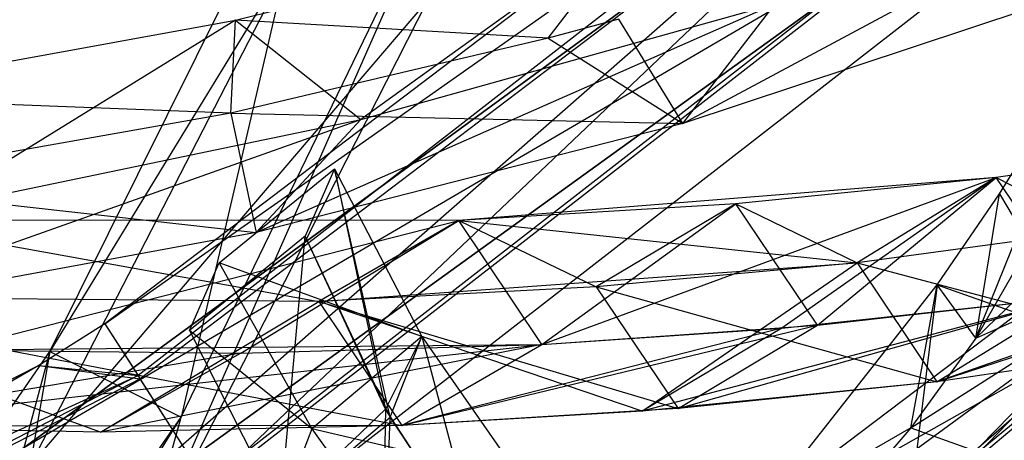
# Model space of a CAD drawing. Extents: x 5.4 to 34.8, y -14.7 to 14.7.
# Tile 110 of 251: x 26.8 to 28.6, y -11 to -10.2. Entities that reach past the tile are written whole.
import ezdxf

# ---------------------------------------------------------------- set-up
doc = ezdxf.new("R2010")
doc.units = 0
doc.header["$LTSCALE"] = 2.54
doc.layers.get('0').update_dxf_attribs({"color": 13, "linetype": 'CONTINUOUS'})

# ---------------------------------------------------------------- blocks, each defined once
blk = doc.blocks.new('BOHO_S_PM_7777_STL')
at = {"color": 0}
for p, q in [((26.9954, -10.7525, 2.1618), (28.9314, -9.3889, 1.9575)), ((26.9954, -10.7525, 2.1618), (28.9314, -9.3889, 1.9575)), ((28.9314, -9.3889, 1.9575), (27.0562, -10.8478, 1.9575)), ((28.9314, -9.3889, 1.9575), (27.0562, -10.8478, 1.9575)), ((28.6418, -9.5012, 2.1618), (26.9954, -10.7525, 2.1618)), ((28.6418, -9.5012, 2.1618), (26.9954, -10.7525, 2.1618)), ((29.0911, -9.5591, 1.9533), (27.1819, -11.0444, 1.9533)), ((29.0911, -9.5591, 1.9533), (27.1819, -11.0444, 1.9533)), ((27.1859, -11.0506, 2.3575), (29.0962, -9.5645, 2.3575)), ((27.1859, -11.0506, 2.3575), (29.0962, -9.5645, 2.3575)), ((28.7222, -9.5908, 2.3618), (27.0602, -10.854, 2.3618)), ((28.7222, -9.5908, 2.3618), (27.0602, -10.854, 2.3618)), ((27.1859, -11.0506, 2.3575), (28.7222, -9.5908, 2.3618)), ((27.1859, -11.0506, 2.3575), (28.7222, -9.5908, 2.3618)), ((27.2468, -11.1458, 2.1533), (29.1735, -9.6469, 2.1533)), ((27.2468, -11.1458, 2.1533), (29.1735, -9.6469, 2.1533)), ((28.5606, -9.7256, 15.0829), (26.8447, -10.9819, 15.0829)), ((26.8447, -10.9819, 15.0829), (28.5606, -9.7256, 14.8829)), ((28.5606, -9.7256, 14.8829), (26.8447, -10.9819, 14.8829)), ((26.8447, -10.9819, 15.0829), (28.5606, -9.7256, 14.8829)), ((28.5606, -9.7256, 15.0829), (26.8447, -10.9819, 15.0829)), ((28.5606, -9.7256, 14.8829), (26.8447, -10.9819, 14.8829)), ((26.9018, -11.1813, 15.0829), (28.5606, -9.7256, 15.0829)), ((26.9018, -11.1813, 15.0829), (28.5606, -9.7256, 15.0829)), ((26.8945, -10.8037, 3.3265), (27.4009, -9.7819, 1.8312)), ((26.8945, -10.8037, 3.3265), (27.4009, -9.7819, 1.8312)), ((27.4009, -9.7819, 1.8312), (27.1351, -10.9241, 3.1935)), ((27.4009, -9.7819, 1.8312), (27.1351, -10.9241, 3.1935)), ((27.0618, -11.1931, 3.3043), (27.6405, -9.88, 1.6796)), ((27.0618, -11.1931, 3.3043), (27.6405, -9.88, 1.6796)), ((27.1351, -10.9241, 3.1935), (27.6405, -9.88, 1.6796)), ((27.1351, -10.9241, 3.1935), (27.6405, -9.88, 1.6796)), ((29.1084, -9.8802, 4.8168), (28.5936, -10.7791, 6.324)), ((29.1084, -9.8802, 4.8168), (28.5936, -10.7791, 6.324)), ((28.0561, -10.3849, 15.165), (28.9461, -9.9072, 14.4715)), ((28.0561, -10.3849, 15.165), (28.9461, -9.9072, 14.4715)), ((28.6076, -9.9489, 14.8829), (26.8447, -10.9819, 14.8829)), ((28.6076, -9.9489, 14.8829), (26.8447, -10.9819, 14.8829)), ((26.9018, -11.1813, 15.0829), (28.6076, -9.9489, 15.0829)), ((28.6076, -9.9489, 14.8829), (26.9018, -11.1813, 14.8829)), ((28.6076, -9.9489, 14.8829), (26.9018, -11.1813, 14.8829)), ((28.6076, -9.9489, 14.8829), (26.9018, -11.1813, 15.0829)), ((28.6076, -9.9489, 14.8829), (26.9018, -11.1813, 15.0829)), ((26.9018, -11.1813, 15.0829), (28.6076, -9.9489, 15.0829)), ((27.235, -10.1953, 15.5429), (27.9777, -10.0082, 14.9865)), ((27.235, -10.1953, 15.5429), (27.9777, -10.0082, 14.9865)), ((27.9777, -10.0082, 14.9865), (27.4648, -10.3777, 15.605)), ((27.9777, -10.0082, 14.9865), (27.4648, -10.3777, 15.605)), ((27.8086, -10.2282, 15.1004), (27.9777, -10.0082, 14.9865)), ((27.8086, -10.2282, 15.1004), (27.9777, -10.0082, 14.9865)), ((27.3476, -10.061, 1.9274), (26.8578, -11.013, 3.3417)), ((27.3476, -10.061, 1.9274), (26.8578, -11.013, 3.3417)), ((27.3476, -10.061, 1.9274), (26.8945, -10.8037, 3.3265)), ((27.3476, -10.061, 1.9274), (26.8945, -10.8037, 3.3265)), ((28.5936, -10.7791, 6.324), (29.3168, -10.0791, 4.9012)), ((28.5936, -10.7791, 6.324), (29.3168, -10.0791, 4.9012)), ((28.8013, -10.1373, 14.5983), (28.0561, -10.3849, 15.165)), ((28.8013, -10.1373, 14.5983), (28.0561, -10.3849, 15.165)), ((27.5872, -10.1591, 1.7759), (26.8578, -11.013, 3.3417)), ((27.5872, -10.1591, 1.7759), (26.8578, -11.013, 3.3417)), ((27.5872, -10.1591, 1.7759), (27.0618, -11.1931, 3.3043)), ((27.5872, -10.1591, 1.7759), (27.0618, -11.1931, 3.3043)), ((27.2729, -10.5853, 15.7051), (28.2252, -10.1649, 15.0511)), ((27.2729, -10.5853, 15.7051), (28.2252, -10.1649, 15.0511)), ((27.4648, -10.3777, 15.605), (28.2252, -10.1649, 15.0511)), ((27.4648, -10.3777, 15.605), (28.2252, -10.1649, 15.0511)), ((28.0561, -10.3849, 15.165), (28.2252, -10.1649, 15.0511)), ((28.0561, -10.3849, 15.165), (28.2252, -10.1649, 15.0511)), ((26.462, -10.336, 16.0784), (27.235, -10.1953, 15.5429)), ((26.462, -10.336, 16.0784), (27.235, -10.1953, 15.5429)), ((27.235, -10.1953, 15.5429), (26.6717, -10.5427, 16.135)), ((27.235, -10.1953, 15.5429), (26.6717, -10.5427, 16.135)), ((27.2263, -10.3661, 15.5171), (27.235, -10.1953, 15.5429)), ((27.2263, -10.3661, 15.5171), (27.235, -10.1953, 15.5429)), ((27.8086, -10.2282, 15.1004), (27.235, -10.1953, 15.5429)), ((27.8086, -10.2282, 15.1004), (27.235, -10.1953, 15.5429)), ((27.235, -10.1953, 15.5429), (27.4648, -10.3777, 15.605)), ((27.235, -10.1953, 15.5429), (27.4648, -10.3777, 15.605)), ((27.9384, -10.193, 15.0037), (27.8086, -10.2282, 15.1004)), ((27.9384, -10.193, 15.0037), (27.8086, -10.2282, 15.1004)), ((28.0561, -10.3849, 15.165), (27.9384, -10.193, 15.0037)), ((28.0561, -10.3849, 15.165), (27.9384, -10.193, 15.0037)), ((28.5621, -11.0278, 12.3618), (29.5166, -10.2269, 12.3618)), ((28.5621, -11.0278, 12.3618), (29.5166, -10.2269, 12.3618)), ((28.5936, -10.7791, 6.324), (28.8182, -10.2209, 5.6867)), ((28.5936, -10.7791, 6.324), (28.8182, -10.2209, 5.6867)), ((28.6371, -10.514, 6.1903), (28.8182, -10.2209, 5.6867)), ((28.6371, -10.514, 6.1903), (28.8182, -10.2209, 5.6867)), ((27.8086, -10.2282, 15.1004), (27.2263, -10.3661, 15.5171)), ((27.8086, -10.2282, 15.1004), (27.2263, -10.3661, 15.5171)), ((29.3201, -10.2427, 12.1618), (27.4753, -11.6382, 12.1618)), ((29.3201, -10.2427, 12.1618), (27.4753, -11.6382, 12.1618)), ((27.8086, -10.2282, 15.1004), (28.0561, -10.3849, 15.165)), ((27.8086, -10.2282, 15.1004), (28.0561, -10.3849, 15.165)), ((29.3201, -10.2427, 12.1618), (28.5576, -11.022, 11.9575)), ((29.3201, -10.2427, 12.1618), (28.5576, -11.022, 11.9575)), ((29.3201, -10.2427, 12.1618), (28.5621, -11.0278, 12.3618)), ((29.3201, -10.2427, 12.1618), (28.5621, -11.0278, 12.3618)), ((29.3956, -10.3268, 11.9575), (28.5576, -11.022, 11.9575)), ((29.3956, -10.3268, 11.9575), (28.5576, -11.022, 11.9575)), ((27.2263, -10.3661, 15.5171), (26.462, -10.336, 16.0784)), ((27.2263, -10.3661, 15.5171), (26.462, -10.336, 16.0784)), ((27.2263, -10.3661, 15.5171), (26.4876, -10.4965, 16.0113)), ((27.2263, -10.3661, 15.5171), (26.4876, -10.4965, 16.0113)), ((27.2263, -10.3661, 15.5171), (27.2729, -10.5853, 15.7051)), ((27.2263, -10.3661, 15.5171), (27.2729, -10.5853, 15.7051)), ((27.2263, -10.3661, 15.5171), (28.0561, -10.3849, 15.165)), ((27.2263, -10.3661, 15.5171), (28.0561, -10.3849, 15.165)), ((26.4584, -10.7353, 16.2209), (27.4648, -10.3777, 15.605)), ((26.4584, -10.7353, 16.2209), (27.4648, -10.3777, 15.605)), ((26.6717, -10.5427, 16.135), (27.4648, -10.3777, 15.605)), ((26.6717, -10.5427, 16.135), (27.4648, -10.3777, 15.605)), ((27.2729, -10.5853, 15.7051), (27.4648, -10.3777, 15.605)), ((27.2729, -10.5853, 15.7051), (27.4648, -10.3777, 15.605)), ((28.0561, -10.3849, 15.165), (27.2729, -10.5853, 15.7051)), ((28.0561, -10.3849, 15.165), (27.2729, -10.5853, 15.7051)), ((29.0724, -10.4207, 12.7447), (28.6312, -10.484, 13.3765)), ((29.0724, -10.4207, 12.7447), (28.6312, -10.484, 13.3765)), ((27.3525, -11.8114, 4.4547), (29.198, -10.4602, 4.4547)), ((27.3525, -11.8114, 4.6547), (29.198, -10.4602, 4.4547)), ((27.3525, -11.8114, 4.4547), (29.198, -10.4602, 4.4547)), ((27.3525, -11.8114, 4.6547), (29.198, -10.4602, 4.4547)), ((27.3525, -11.8114, 4.6547), (29.198, -10.4602, 4.6547)), ((27.3525, -11.8114, 4.6547), (29.198, -10.4602, 4.6547)), ((27.406, -12.0129, 4.6547), (29.198, -10.4602, 4.6547)), ((27.406, -12.0129, 4.6547), (29.198, -10.4602, 4.6547)), ((27.2047, -10.641, 1.9921), (27.4166, -10.4678, 1.8693)), ((27.2047, -10.641, 1.9921), (27.4166, -10.4678, 1.8693)), ((27.4166, -10.4678, 1.8693), (27.3627, -10.5917, 1.6015)), ((27.4166, -10.4678, 1.8693), (27.3627, -10.5917, 1.6015)), ((27.4166, -10.4678, 1.8693), (27.3627, -10.5917, 1.6015)), ((27.5189, -10.9242, 2.2784), (27.4166, -10.4678, 1.8693)), ((27.4166, -10.4678, 1.8693), (27.577, -10.7763, 2.5329)), ((27.5189, -10.9242, 2.2784), (27.4166, -10.4678, 1.8693)), ((27.4166, -10.4678, 1.8693), (27.577, -10.7763, 2.5329)), ((27.4166, -10.4678, 1.8693), (27.5105, -10.9097, 2.2453)), ((27.4166, -10.4678, 1.8693), (27.5105, -10.9097, 2.2453)), ((27.4166, -10.4678, 1.8693), (27.577, -10.7763, 2.5329)), ((26.4876, -10.4965, 16.0113), (27.2729, -10.5853, 15.7051)), ((26.4876, -10.4965, 16.0113), (27.2729, -10.5853, 15.7051)), ((28.6312, -10.484, 13.3765), (27.6448, -10.563, 14.5611)), ((28.6312, -10.484, 13.3765), (27.6448, -10.563, 14.5611)), ((27.797, -10.7908, 14.4388), (28.6312, -10.484, 13.3765)), ((27.797, -10.7908, 14.4388), (28.6312, -10.484, 13.3765)), ((28.6312, -10.484, 13.3765), (28.1531, -10.5323, 13.9815)), ((28.6312, -10.484, 13.3765), (28.1531, -10.5323, 13.9815)), ((28.6312, -10.484, 13.3765), (28.2373, -10.761, 13.9285)), ((28.6312, -10.484, 13.3765), (28.2373, -10.761, 13.9285)), ((28.3032, -10.7553, 13.8482), (28.6312, -10.484, 13.3765)), ((28.3032, -10.7553, 13.8482), (28.6312, -10.484, 13.3765)), ((28.6312, -10.484, 13.3765), (28.376, -10.6405, 13.3555)), ((28.6312, -10.484, 13.3765), (28.376, -10.6405, 13.3555)), ((28.6312, -10.484, 13.3765), (28.376, -10.6405, 13.3555)), ((28.7771, -10.7026, 13.2319), (28.6312, -10.484, 13.3765)), ((28.7771, -10.7026, 13.2319), (28.6312, -10.484, 13.3765)), ((28.6312, -10.484, 13.3765), (28.8187, -10.5807, 12.7379)), ((28.6312, -10.484, 13.3765), (28.8187, -10.5807, 12.7379)), ((28.7771, -10.7026, 13.2319), (28.6312, -10.484, 13.3765)), ((28.5229, -10.681, 6.4872), (28.6371, -10.514, 6.1903)), ((28.5229, -10.681, 6.4872), (28.6371, -10.514, 6.1903)), ((28.5936, -10.7791, 6.324), (28.6371, -10.514, 6.1903)), ((28.5936, -10.7791, 6.324), (28.6371, -10.514, 6.1903)), ((28.6371, -10.514, 6.1903), (28.7925, -10.7769, 6.3971)), ((28.6371, -10.514, 6.1903), (28.7925, -10.7769, 6.3971)), ((28.1531, -10.5323, 13.9815), (27.6448, -10.563, 14.5611)), ((28.1531, -10.5323, 13.9815), (27.6448, -10.563, 14.5611)), ((27.797, -10.7908, 14.4388), (28.1531, -10.5323, 13.9815)), ((27.797, -10.7908, 14.4388), (28.1531, -10.5323, 13.9815)), ((28.1531, -10.5323, 13.9815), (27.897, -10.6851, 13.9486)), ((28.1531, -10.5323, 13.9815), (27.897, -10.6851, 13.9486)), ((28.3032, -10.7553, 13.8482), (28.1531, -10.5323, 13.9815)), ((28.3032, -10.7553, 13.8482), (28.1531, -10.5323, 13.9815)), ((28.1531, -10.5323, 13.9815), (28.376, -10.6405, 13.3555)), ((28.1531, -10.5323, 13.9815), (28.376, -10.6405, 13.3555)), ((27.6448, -10.563, 14.5611), (26.5614, -10.5624, 15.6523)), ((26.5614, -10.5624, 15.6523), (27.3879, -10.712, 14.5187)), ((26.5614, -10.5624, 15.6523), (27.3879, -10.712, 14.5187)), ((27.6448, -10.563, 14.5611), (26.5614, -10.5624, 15.6523)), ((26.7126, -10.8008, 15.5507), (27.6448, -10.563, 14.5611)), ((26.7126, -10.8008, 15.5507), (27.6448, -10.563, 14.5611)), ((26.7126, -10.8008, 15.5507), (27.6448, -10.563, 14.5611)), ((27.2449, -10.8069, 15.0261), (27.6448, -10.563, 14.5611)), ((27.2449, -10.8069, 15.0261), (27.6448, -10.563, 14.5611)), ((27.6448, -10.563, 14.5611), (27.3879, -10.712, 14.5187)), ((27.6448, -10.563, 14.5611), (27.3879, -10.712, 14.5187)), ((27.6448, -10.563, 14.5611), (27.3879, -10.712, 14.5187)), ((27.797, -10.7908, 14.4388), (27.6448, -10.563, 14.5611)), ((27.797, -10.7908, 14.4388), (27.6448, -10.563, 14.5611)), ((27.6448, -10.563, 14.5611), (27.897, -10.6851, 13.9486)), ((27.6448, -10.563, 14.5611), (27.897, -10.6851, 13.9486)), ((27.797, -10.7908, 14.4388), (27.6448, -10.563, 14.5611)), ((27.797, -10.7908, 14.4388), (27.6448, -10.563, 14.5611)), ((27.6448, -10.563, 14.5611), (28.376, -10.6405, 13.3555)), ((27.6448, -10.563, 14.5611), (28.376, -10.6405, 13.3555)), ((27.2729, -10.5853, 15.7051), (26.4584, -10.7353, 16.2209)), ((27.2729, -10.5853, 15.7051), (26.4584, -10.7353, 16.2209)), ((28.8187, -10.5807, 12.7379), (28.376, -10.6405, 13.3555)), ((28.8187, -10.5807, 12.7379), (28.376, -10.6405, 13.3555)), ((28.4746, -10.9441, 6.623), (29.0515, -10.5743, 5.7148)), ((28.4746, -10.9441, 6.623), (29.0515, -10.5743, 5.7148)), ((28.5936, -10.7791, 6.324), (29.0515, -10.5743, 5.7148)), ((28.5936, -10.7791, 6.324), (29.0515, -10.5743, 5.7148)), ((27.3627, -10.5917, 1.6015), (27.1507, -10.7648, 1.7243)), ((27.3627, -10.5917, 1.6015), (27.1507, -10.7648, 1.7243)), ((27.3171, -11.0938, 2.4225), (27.3627, -10.5917, 1.6015)), ((27.3171, -11.0938, 2.4225), (27.3627, -10.5917, 1.6015)), ((27.3171, -11.0938, 2.4225), (27.3627, -10.5917, 1.6015)), ((27.5189, -10.9242, 2.2784), (27.3627, -10.5917, 1.6015)), ((27.5189, -10.9242, 2.2784), (27.3627, -10.5917, 1.6015)), ((27.5105, -10.9097, 2.2453), (27.3627, -10.5917, 1.6015)), ((27.5105, -10.9097, 2.2453), (27.3627, -10.5917, 1.6015)), ((27.1507, -10.7648, 1.7243), (27.2047, -10.641, 1.9921)), ((27.1507, -10.7648, 1.7243), (27.2047, -10.641, 1.9921)), ((27.577, -10.7763, 2.5329), (27.2047, -10.641, 1.9921)), ((27.2047, -10.641, 1.9921), (27.3752, -10.9459, 2.6769)), ((27.577, -10.7763, 2.5329), (27.2047, -10.641, 1.9921)), ((27.2047, -10.641, 1.9921), (27.3752, -10.9459, 2.6769)), ((27.3879, -10.712, 14.5187), (28.376, -10.6405, 13.3555)), ((27.3879, -10.712, 14.5187), (28.376, -10.6405, 13.3555)), ((28.376, -10.6405, 13.3555), (27.897, -10.6851, 13.9486)), ((28.376, -10.6405, 13.3555), (27.897, -10.6851, 13.9486)), ((27.9811, -10.9133, 13.8942), (28.376, -10.6405, 13.3555)), ((27.9811, -10.9133, 13.8942), (28.376, -10.6405, 13.3555)), ((28.376, -10.6405, 13.3555), (28.522, -10.8591, 13.2109)), ((28.376, -10.6405, 13.3555), (28.522, -10.8591, 13.2109)), ((28.376, -10.6405, 13.3555), (28.9583, -10.7955, 12.5818)), ((28.376, -10.6405, 13.3555), (28.9583, -10.7955, 12.5818)), ((28.376, -10.6405, 13.3555), (28.522, -10.8591, 13.2109)), ((28.522, -10.8591, 13.2109), (29.212, -10.6356, 12.5886)), ((28.522, -10.8591, 13.2109), (29.212, -10.6356, 12.5886)), ((29.1159, -10.6521, 12.7389), (28.522, -10.8591, 13.2109)), ((29.1159, -10.6521, 12.7389), (28.522, -10.8591, 13.2109)), ((27.897, -10.6851, 13.9486), (27.3879, -10.712, 14.5187)), ((27.897, -10.6851, 13.9486), (27.3879, -10.712, 14.5187)), ((27.897, -10.6851, 13.9486), (28.0471, -10.908, 13.8153)), ((27.897, -10.6851, 13.9486), (28.0471, -10.908, 13.8153)), ((27.897, -10.6851, 13.9486), (28.522, -10.8591, 13.2109)), ((27.897, -10.6851, 13.9486), (28.522, -10.8591, 13.2109)), ((28.1868, -11.1081, 7.2874), (28.5229, -10.681, 6.4872)), ((28.1868, -11.1081, 7.2874), (28.5229, -10.681, 6.4872)), ((28.4412, -10.9874, 11.8393), (28.9635, -10.6923, 11.1316)), ((28.4412, -10.9874, 11.8393), (28.9635, -10.6923, 11.1316)), ((28.5229, -10.681, 6.4872), (28.4562, -11.2149, 7.2098)), ((28.5229, -10.681, 6.4872), (28.4562, -11.2149, 7.2098)), ((28.4746, -10.9441, 6.623), (28.5229, -10.681, 6.4872)), ((28.4746, -10.9441, 6.623), (28.5229, -10.681, 6.4872)), ((28.5936, -10.7791, 6.324), (28.5229, -10.681, 6.4872)), ((28.5936, -10.7791, 6.324), (28.5229, -10.681, 6.4872)), ((28.5229, -10.681, 6.4872), (28.7925, -10.7769, 6.3971)), ((28.5229, -10.681, 6.4872), (28.7925, -10.7769, 6.3971)), ((27.3879, -10.712, 14.5187), (26.3022, -10.7029, 15.5967)), ((26.3022, -10.7029, 15.5967), (27.5401, -10.9397, 14.3964)), ((26.3022, -10.7029, 15.5967), (27.5401, -10.9397, 14.3964)), ((27.3879, -10.712, 14.5187), (26.3022, -10.7029, 15.5967)), ((26.987, -10.9516, 14.9759), (26.3022, -10.7029, 15.5967)), ((27.3879, -10.712, 14.5187), (26.3022, -10.7029, 15.5967)), ((26.987, -10.9516, 14.9759), (26.3022, -10.7029, 15.5967)), ((26.987, -10.9516, 14.9759), (27.3879, -10.712, 14.5187)), ((26.987, -10.9516, 14.9759), (27.3879, -10.712, 14.5187)), ((27.3879, -10.712, 14.5187), (27.5401, -10.9397, 14.3964)), ((27.3879, -10.712, 14.5187), (27.5401, -10.9397, 14.3964)), ((27.3879, -10.712, 14.5187), (28.0471, -10.908, 13.8153)), ((27.3879, -10.712, 14.5187), (28.0471, -10.908, 13.8153)), ((27.9811, -10.9133, 13.8942), (27.3879, -10.712, 14.5187)), ((27.3879, -10.712, 14.5187), (27.5401, -10.9397, 14.3964)), ((27.9811, -10.9133, 13.8942), (27.3879, -10.712, 14.5187)), ((27.3879, -10.712, 14.5187), (27.5401, -10.9397, 14.3964)), ((28.7771, -10.7026, 13.2319), (27.9811, -10.9133, 13.8942)), ((28.7771, -10.7026, 13.2319), (27.9811, -10.9133, 13.8942)), ((28.0471, -10.908, 13.8153), (28.7771, -10.7026, 13.2319)), ((28.0471, -10.908, 13.8153), (28.7771, -10.7026, 13.2319)), ((28.2373, -10.761, 13.9285), (28.7771, -10.7026, 13.2319)), ((28.2373, -10.761, 13.9285), (28.7771, -10.7026, 13.2319)), ((28.3032, -10.7553, 13.8482), (28.7771, -10.7026, 13.2319)), ((28.3032, -10.7553, 13.8482), (28.7771, -10.7026, 13.2319)), ((28.522, -10.8591, 13.2109), (28.7771, -10.7026, 13.2319)), ((28.522, -10.8591, 13.2109), (28.7771, -10.7026, 13.2319)), ((28.522, -10.8591, 13.2109), (28.7771, -10.7026, 13.2319)), ((28.522, -10.8591, 13.2109), (28.7771, -10.7026, 13.2319)), ((26.9954, -10.7525, 2.1618), (26.8741, -10.8291, 2.1618)), ((26.9954, -10.7525, 2.1618), (26.8741, -10.8291, 2.1618)), ((26.9954, -10.7525, 2.1618), (27.0602, -10.854, 2.3618)), ((26.9954, -10.7525, 2.1618), (27.0602, -10.854, 2.3618)), ((26.9954, -10.7525, 2.1618), (27.0562, -10.8478, 1.9575)), ((26.9954, -10.7525, 2.1618), (27.0562, -10.8478, 1.9575)), ((27.3752, -10.9459, 2.6769), (27.1507, -10.7648, 1.7243)), ((27.1507, -10.7648, 1.7243), (27.3171, -11.0938, 2.4225)), ((27.3752, -10.9459, 2.6769), (27.1507, -10.7648, 1.7243)), ((27.1507, -10.7648, 1.7243), (27.3171, -11.0938, 2.4225)), ((27.5401, -10.9397, 14.3964), (28.3032, -10.7553, 13.8482)), ((27.5401, -10.9397, 14.3964), (28.3032, -10.7553, 13.8482)), ((28.2373, -10.761, 13.9285), (27.5401, -10.9397, 14.3964)), ((28.2373, -10.761, 13.9285), (27.5401, -10.9397, 14.3964)), ((27.797, -10.7908, 14.4388), (28.3032, -10.7553, 13.8482)), ((27.797, -10.7908, 14.4388), (28.3032, -10.7553, 13.8482)), ((27.797, -10.7908, 14.4388), (28.2373, -10.761, 13.9285)), ((27.797, -10.7908, 14.4388), (28.2373, -10.761, 13.9285)), ((28.2373, -10.761, 13.9285), (27.9811, -10.9133, 13.8942)), ((28.2373, -10.761, 13.9285), (27.9811, -10.9133, 13.8942)), ((28.0471, -10.908, 13.8153), (28.3032, -10.7553, 13.8482)), ((28.0471, -10.908, 13.8153), (28.3032, -10.7553, 13.8482)), ((27.577, -10.7763, 2.5329), (27.3752, -10.9459, 2.6769)), ((27.577, -10.7763, 2.5329), (27.3752, -10.9459, 2.6769)), ((27.577, -10.7763, 2.5329), (27.5105, -10.9097, 2.2453)), ((27.577, -10.7763, 2.5329), (27.5105, -10.9097, 2.2453)), ((27.5189, -10.9242, 2.2784), (27.577, -10.7763, 2.5329)), ((27.5189, -10.9242, 2.2784), (27.577, -10.7763, 2.5329)), ((27.577, -10.7763, 2.5329), (27.7569, -11.0347, 3.2236)), ((27.577, -10.7763, 2.5329), (27.7569, -11.0347, 3.2236)), ((27.577, -10.7763, 2.5329), (27.6836, -11.175, 2.9104)), ((27.577, -10.7763, 2.5329), (27.6836, -11.175, 2.9104)), ((27.577, -10.7763, 2.5329), (27.7569, -11.0347, 3.2236)), ((28.5936, -10.7791, 6.324), (28.4746, -10.9441, 6.623)), ((28.5936, -10.7791, 6.324), (28.4746, -10.9441, 6.623)), ((26.336, -11.611, 4.6944), (26.8945, -10.8037, 3.3265)), ((26.336, -11.611, 4.6944), (26.8945, -10.8037, 3.3265)), ((26.4533, -10.9414, 15.4951), (27.797, -10.7908, 14.4388)), ((26.4533, -10.9414, 15.4951), (27.797, -10.7908, 14.4388)), ((26.7126, -10.8008, 15.5507), (27.797, -10.7908, 14.4388)), ((26.7126, -10.8008, 15.5507), (27.797, -10.7908, 14.4388)), ((26.7126, -10.8008, 15.5507), (27.2449, -10.8069, 15.0261)), ((26.7126, -10.8008, 15.5507), (27.2449, -10.8069, 15.0261)), ((26.8945, -10.8037, 3.3265), (26.8212, -11.0727, 3.4373)), ((26.8945, -10.8037, 3.3265), (26.8212, -11.0727, 3.4373)), ((26.8945, -10.8037, 3.3265), (26.8578, -11.013, 3.3417)), ((26.8945, -10.8037, 3.3265), (26.8578, -11.013, 3.3417)), ((26.8945, -10.8037, 3.3265), (27.1351, -10.9241, 3.1935)), ((26.8945, -10.8037, 3.3265), (27.1351, -10.9241, 3.1935)), ((27.797, -10.7908, 14.4388), (26.987, -10.9516, 14.9759)), ((27.797, -10.7908, 14.4388), (26.987, -10.9516, 14.9759)), ((27.2449, -10.8069, 15.0261), (27.797, -10.7908, 14.4388)), ((27.2449, -10.8069, 15.0261), (27.797, -10.7908, 14.4388)), ((27.5401, -10.9397, 14.3964), (27.797, -10.7908, 14.4388)), ((27.5401, -10.9397, 14.3964), (27.797, -10.7908, 14.4388)), ((27.5401, -10.9397, 14.3964), (27.797, -10.7908, 14.4388)), ((27.5401, -10.9397, 14.3964), (27.797, -10.7908, 14.4388)), ((28.9583, -10.7955, 12.5818), (28.522, -10.8591, 13.2109)), ((28.9583, -10.7955, 12.5818), (28.522, -10.8591, 13.2109)), ((28.9583, -10.7955, 12.5818), (28.522, -10.8591, 13.2109)), ((27.2449, -10.8069, 15.0261), (26.4533, -10.9414, 15.4951)), ((27.2449, -10.8069, 15.0261), (26.4533, -10.9414, 15.4951)), ((27.2449, -10.8069, 15.0261), (26.987, -10.9516, 14.9759)), ((27.2449, -10.8069, 15.0261), (26.987, -10.9516, 14.9759)), ((26.8741, -10.8291, 2.1618), (24.9036, -11.832, 2.1618)), ((26.8741, -10.8291, 2.1618), (24.9036, -11.832, 2.1618)), ((26.8741, -10.8291, 2.1618), (24.9476, -11.9441, 2.3618)), ((26.8741, -10.8291, 2.1618), (24.9476, -11.9441, 2.3618)), ((26.8741, -10.8291, 2.1618), (27.0602, -10.854, 2.3618)), ((26.8741, -10.8291, 2.1618), (27.0602, -10.854, 2.3618)), ((26.8741, -10.8291, 2.1618), (27.0562, -10.8478, 1.9575)), ((26.8741, -10.8291, 2.1618), (27.0562, -10.8478, 1.9575)), ((24.9036, -11.832, 2.1618), (27.0562, -10.8478, 1.9575)), ((24.9036, -11.832, 2.1618), (27.0562, -10.8478, 1.9575)), ((27.0562, -10.8478, 1.9575), (24.9449, -11.9372, 1.9575)), ((27.0562, -10.8478, 1.9575), (24.9449, -11.9372, 1.9575)), ((27.0602, -10.854, 2.3618), (24.9476, -11.9441, 2.3618)), ((27.0602, -10.854, 2.3618), (24.9476, -11.9441, 2.3618)), ((27.1819, -11.0444, 1.9533), (27.0562, -10.8478, 1.9575)), ((27.1819, -11.0444, 1.9533), (27.0562, -10.8478, 1.9575)), ((27.1859, -11.0506, 2.3575), (27.0602, -10.854, 2.3618)), ((27.1859, -11.0506, 2.3575), (27.0602, -10.854, 2.3618)), ((28.522, -10.8591, 13.2109), (27.9811, -10.9133, 13.8942)), ((28.522, -10.8591, 13.2109), (27.9811, -10.9133, 13.8942)), ((28.522, -10.8591, 13.2109), (28.0471, -10.908, 13.8153)), ((28.522, -10.8591, 13.2109), (28.0471, -10.908, 13.8153)), ((27.5105, -10.9097, 2.2453), (27.3171, -11.0938, 2.4225)), ((27.5105, -10.9097, 2.2453), (27.3171, -11.0938, 2.4225)), ((27.5105, -10.9097, 2.2453), (27.5019, -11.3629, 3.1333)), ((27.5105, -10.9097, 2.2453), (27.5019, -11.3629, 3.1333)), ((27.6836, -11.175, 2.9104), (27.5105, -10.9097, 2.2453)), ((27.6836, -11.175, 2.9104), (27.5105, -10.9097, 2.2453)), ((28.0471, -10.908, 13.8153), (27.5401, -10.9397, 14.3964)), ((28.0471, -10.908, 13.8153), (27.5401, -10.9397, 14.3964)), ((27.9811, -10.9133, 13.8942), (27.5401, -10.9397, 14.3964)), ((27.9811, -10.9133, 13.8942), (27.5401, -10.9397, 14.3964)), ((26.3948, -12.1154, 4.9012), (27.1351, -10.9241, 3.1935)), ((26.3948, -12.1154, 4.9012), (27.1351, -10.9241, 3.1935)), ((26.4884, -11.8587, 4.7773), (27.1351, -10.9241, 3.1935)), ((26.4884, -11.8587, 4.7773), (27.1351, -10.9241, 3.1935)), ((27.0618, -11.1931, 3.3043), (27.1351, -10.9241, 3.1935)), ((27.0618, -11.1931, 3.3043), (27.1351, -10.9241, 3.1935)), ((27.3171, -11.0938, 2.4225), (27.5189, -10.9242, 2.2784)), ((27.3171, -11.0938, 2.4225), (27.5189, -10.9242, 2.2784)), ((27.5019, -11.3629, 3.1333), (27.5189, -10.9242, 2.2784)), ((27.5019, -11.3629, 3.1333), (27.5189, -10.9242, 2.2784)), ((27.7015, -11.1995, 2.9788), (27.5189, -10.9242, 2.2784)), ((27.7015, -11.1995, 2.9788), (27.5189, -10.9242, 2.2784)), ((27.5401, -10.9397, 14.3964), (26.4533, -10.9414, 15.4951)), ((27.5401, -10.9397, 14.3964), (26.4533, -10.9414, 15.4951)), ((26.987, -10.9516, 14.9759), (26.4533, -10.9414, 15.4951)), ((26.987, -10.9516, 14.9759), (26.4533, -10.9414, 15.4951)), ((27.5401, -10.9397, 14.3964), (26.987, -10.9516, 14.9759)), ((27.5401, -10.9397, 14.3964), (26.987, -10.9516, 14.9759)), ((27.3752, -10.9459, 2.6769), (27.3171, -11.0938, 2.4225)), ((27.3752, -10.9459, 2.6769), (27.3171, -11.0938, 2.4225)), ((27.7569, -11.0347, 3.2236), (27.3752, -10.9459, 2.6769)), ((27.3752, -10.9459, 2.6769), (27.5573, -11.1982, 3.3782)), ((27.7569, -11.0347, 3.2236), (27.3752, -10.9459, 2.6769)), ((27.3752, -10.9459, 2.6769), (27.5573, -11.1982, 3.3782)), ((28.4746, -10.9441, 6.623), (27.933, -11.5646, 7.8345)), ((28.4746, -10.9441, 6.623), (27.933, -11.5646, 7.8345)), ((28.4746, -10.9441, 6.623), (28.1868, -11.1081, 7.2874)), ((28.4746, -10.9441, 6.623), (28.1868, -11.1081, 7.2874)), ((28.4746, -10.9441, 6.623), (28.7442, -11.0401, 6.5329)), ((28.4746, -10.9441, 6.623), (28.7442, -11.0401, 6.5329))]:
    blk.add_line(p, q, dxfattribs=at)

msp = doc.modelspace()

# ---------------------------------------------------------------- block references
at = {"color": 0}
msp.add_blockref('BOHO_S_PM_7777_STL', (0, 0), dxfattribs=at)

doc.saveas('drawing.dxf')
